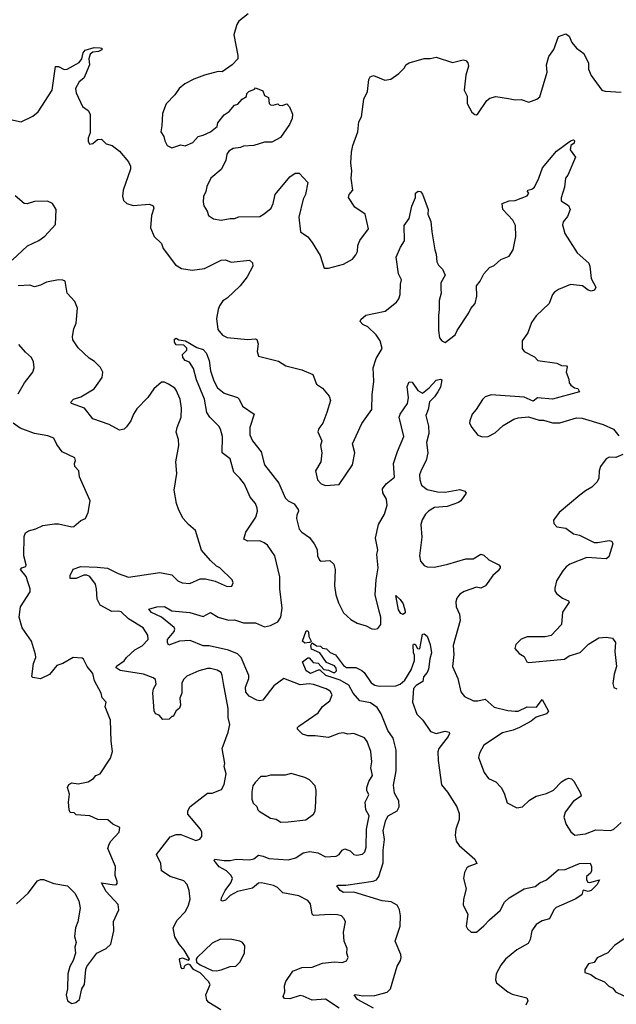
# Model space of a CAD drawing. Extents: x 2293139 to 2515392, y 824115 to 1006937.
# Tile 215 of 256: x 2337246 to 2341242, y 961712 to 968307. Entities that reach past the tile are written whole.
import ezdxf

# ---------------------------------------------------------------- set-up
doc = ezdxf.new("R2010")
doc.units = 0

msp = doc.modelspace()

# ---------------------------------------------------------------- linework, layer by layer
at = {"layer": '0CON10XD'}
for points in [[(2338777.5, 968345), (2338714.1, 968295.9), (2338700, 968275), (2338680, 968205), (2338693.6, 968136.4), (2338707.7, 968067.7), (2338706.1, 968043.9), (2338670, 968005), (2338601.7, 967958.3), (2338575, 967958.8), (2338485, 967934.4), (2338412.8, 967907.2), (2338353.3, 967876.7), (2338313.8, 967845), (2338285, 967803.8), (2338227.7, 967742.3), (2338201.7, 967678.3), (2338198.8, 967595), (2338191.2, 967555), (2338210.8, 967525), (2338218, 967495), (2338234.3, 967464.3), (2338265, 967448.8), (2338325, 967468), (2338355, 967461.2), (2338406.7, 967485), (2338442.5, 967525), (2338475, 967532.5), (2338523.6, 967556.4), (2338569.3, 967590.7), (2338573.3, 967615), (2338615, 967670), (2338648.3, 967691.7), (2338685, 967733.3), (2338708.3, 967741.7), (2338736.1, 967773.9), (2338765, 967792.5), (2338768.3, 967811.7), (2338780, 967825), (2338818.3, 967841.7), (2338825, 967850), (2338875, 967830), (2338885, 967800), (2338912.5, 967785), (2338917.5, 967745), (2338926.4, 967736.4), (2338945, 967733.8), (2338975, 967742.5), (2338985, 967733.8), (2339005, 967731.2), (2339035, 967742.5), (2339053.9, 967723.9), (2339073, 967673), (2339072, 967645), (2339053.3, 967605), (2338992.3, 967517.7), (2338935, 967486.7), (2338885, 967485.8), (2338815, 967464.3), (2338745, 967460), (2338725, 967450), (2338675, 967444.3), (2338647.5, 967425), (2338632.9, 967405), (2338626.4, 967363.6), (2338595.8, 967304.2), (2338526, 967245), (2338500, 967190), (2338493.8, 967155), (2338477.7, 967122.3), (2338474, 967085), (2338480.5, 967060.5), (2338502.5, 967025), (2338510, 966995), (2338545, 966972), (2338595, 966964), (2338655, 966976), (2338685, 966974), (2338715, 966985.7), (2338855, 966988.8), (2338884.3, 967005.7), (2338930, 967045), (2338944.3, 967075.7), (2338957.5, 967135), (2339055.8, 967254.2), (2339091.2, 967278.8), (2339118.8, 967278.8), (2339176.1, 967216.1), (2339160, 967135), (2339144, 967105), (2339115.7, 966985), (2339126.7, 966885), (2339175, 966852), (2339204.2, 966815), (2339257.7, 966727.7), (2339285, 966642.5), (2339315, 966643.3), (2339415, 966670), (2339475, 966703.3), (2339497.3, 966732.7), (2339508.8, 966755), (2339511.2, 966795), (2339525, 966827.5), (2339582, 966905), (2339559.2, 967005), (2339491.1, 967051.1), (2339448.6, 967115), (2339452, 967135), (2339478, 967165), (2339466, 967245), (2339471.4, 967295), (2339463.2, 967346.8), (2339468.3, 967418.3), (2339478.1, 967465), (2339511.4, 967555), (2339517.7, 967622.3), (2339536.2, 967655), (2339552, 967775), (2339576.7, 967825), (2339585.8, 967905), (2339594, 967925), (2339615, 967933.8), (2339691.2, 967901.2), (2339731.7, 967908.3), (2339785, 967946), (2339823.3, 967985), (2339832.5, 968005), (2339855, 968018.8), (2339955, 968046.7), (2339995, 968046.2), (2340035, 968056.7), (2340145, 968020), (2340217, 968037), (2340235, 968032.5), (2340247.7, 968017.7), (2340252, 967995), (2340234.4, 967935), (2340224.2, 967835), (2340243.8, 967795), (2340244, 967745), (2340275, 967687.5), (2340295, 967672.5), (2340305, 967670), (2340315, 967676.7), (2340375.5, 967764.5), (2340395, 967780), (2340435, 967791.4), (2340520.3, 967779.7), (2340565, 967770.8), (2340605, 967772.9), (2340655.7, 967754.3), (2340710, 967775), (2340729.5, 967790.5), (2340779.4, 967955), (2340773.8, 968005), (2340790.5, 968059.5), (2340823.8, 968106.2), (2340855, 968193.8), (2340905, 968211.2), (2340926.8, 968196.8), (2340944.3, 968155), (2340975, 968116), (2341025, 968080), (2341057.2, 968015), (2341056.7, 967975), (2341075, 967933.1), (2341145, 967834), (2341167.7, 967827.7), (2341275, 967821.4)], [(2337185, 967637.5), (2337255, 967623.3), (2337335, 967660), (2337370.5, 967689.5), (2337463.3, 967835), (2337486.4, 967993.6), (2337505, 967994.2), (2337545, 967973.1), (2337564.3, 967975.7), (2337645, 968020), (2337662.5, 968045), (2337671.1, 968085), (2337685, 968101.9), (2337745, 968120.6), (2337785, 968118.6), (2337796.7, 968115), (2337796.2, 968105), (2337775, 968093.3), (2337735, 968090), (2337718, 968075), (2337708.8, 968045), (2337714.3, 968005), (2337685.5, 967934.5), (2337675, 967916), (2337645, 967891.2), (2337620, 967845), (2337625, 967817.5), (2337667.5, 967725), (2337705, 967698.8), (2337717.5, 967675), (2337718.3, 967548.3)], [(2337718.3, 967548.3), (2337703.9, 967513.9), (2337703.9, 967493.9), (2337713.6, 967473.6), (2337735, 967477.5), (2337766.4, 967503.6), (2337795, 967506.2), (2337825.7, 967475.7), (2337865, 967464), (2337915.5, 967425.5), (2337974, 967355), (2337988.8, 967325), (2337989.2, 967305), (2337938.6, 967165), (2337934.4, 967125), (2337941.4, 967095), (2337963.8, 967075), (2338005, 967062.5), (2338115, 967070), (2338140.5, 967060.5), (2338144.4, 967045), (2338128.5, 966995), (2338122.7, 966912.7), (2338146, 966855), (2338195, 966806.7), (2338207.5, 966775), (2338289.2, 966665), (2338329.7, 966639.7), (2338400.9, 966629.1), (2338485, 966640), (2338595, 966695.6), (2338625, 966698.1), (2338663.3, 966683.3), (2338785, 966696), (2338805, 966677.5), (2338806.9, 966655), (2338769.2, 966585), (2338722.5, 966525), (2338635, 966442), (2338606.5, 966423.5), (2338585, 966390), (2338574.6, 966365), (2338564.6, 966305.4), (2338572.4, 966232.4), (2338605, 966193.8), (2338635, 966178.6), (2338775, 966165.6), (2338825, 966170), (2338834.2, 966164.2), (2338843.1, 966135), (2338837.5, 966085), (2338845, 966053.3), (2338978.6, 966018.6), (2339028.3, 965988.3), (2339135, 965960.8), (2339210.3, 965930.3), (2339233.8, 965865), (2339275, 965838.8), (2339319.2, 965785), (2339327.1, 965755), (2339304.4, 965675.6), (2339275.7, 965604.3), (2339250.5, 965569.5), (2339244.1, 965545.9), (2339268.8, 965485), (2339261.2, 965455), (2339268.8, 965405), (2339263.8, 965345), (2339228, 965285), (2339240, 965225), (2339265, 965198.8), (2339295, 965186.2), (2339385, 965193.3), (2339476.2, 965325), (2339490, 965405), (2339476.2, 965465), (2339538.8, 965601.2), (2339604.3, 965695), (2339607.1, 965795), (2339618, 965885), (2339614.4, 965975), (2339632.8, 966037.2), (2339673.8, 966105), (2339661.2, 966155), (2339633.8, 966195), (2339579.1, 966249.1), (2339543.8, 966265), (2339526.2, 966285), (2339530.5, 966299.5), (2339565, 966328), (2339695, 966353.8), (2339770, 966415), (2339785, 966437.5), (2339794.2, 966465), (2339795.8, 966535), (2339804, 966565), (2339784.5, 966604.5), (2339768.1, 966715), (2339797.1, 966782.9), (2339822.9, 966825), (2339822.1, 966927.9), (2339854.2, 966975), (2339871.7, 967058.3), (2339896.7, 967115), (2339897.5, 967145), (2339915, 967157.5), (2339930, 967155), (2339945, 967137.5), (2339981.2, 967035), (2339980.8, 967005), (2340000.5, 966955), (2340005.7, 966885), (2340026, 966765), (2340036.1, 966736.1), (2340039.2, 966685), (2340051.7, 966661.7), (2340079.2, 966635), (2340095.7, 966595), (2340066.4, 966543.6), (2340067.8, 966505), (2340068.9, 966475), (2340055.6, 966425), (2340056.7, 966365), (2340050.5, 966325), (2340050.6, 966225), (2340058, 966175), (2340073.3, 966155), (2340095, 966143.8), (2340163.3, 966195), (2340176, 966225), (2340255, 966343.8), (2340267.9, 966372.1), (2340296, 966405), (2340308, 966455), (2340306.2, 966525), (2340330.8, 966555), (2340355.9, 966604.1), (2340394.1, 966645.9), (2340425, 966660), (2340469.3, 966700.7), (2340525, 966722.5), (2340550.8, 966765), (2340570, 966855), (2340567.6, 966927.6), (2340548.8, 966965), (2340482.5, 967035), (2340477.5, 967075), (2340525, 967093.8), (2340565, 967096.2), (2340645, 967126.7), (2340656.2, 967145), (2340647.5, 967155), (2340650, 967165), (2340677.6, 967172.4), (2340695.5, 967184.5), (2340722.9, 967245), (2340747.5, 967315), (2340842.7, 967425), (2340935, 967495.8), (2340955, 967502.5), (2340962.5, 967495), (2340959.3, 967480.7), (2340936.7, 967463.3), (2340932.5, 967435), (2340970, 967385), (2340918, 967265), (2340901.2, 967245), (2340895.8, 967185), (2340873, 967113), (2340873.9, 967093.9), (2340922.1, 967062.1), (2340932.5, 967035), (2340915, 966987.5), (2340887.3, 966952.7), (2340881.7, 966931.7), (2340898.6, 966875), (2340980, 966745), (2341057.5, 966675), (2341065.6, 966655), (2341073, 966573), (2341106.2, 966515), (2341096.7, 966495), (2341075, 966487.5), (2341055, 966494), (2341015, 966523.3), (2340935, 966533.3), (2340855, 966500), (2340827.9, 966482.1), (2340814.7, 966465.3), (2340793.3, 966405), (2340705, 966322.9), (2340675, 966278), (2340649.7, 966210.3), (2340611.4, 966155), (2340611.4, 966105), (2340625, 966084), (2340695, 966048.8), (2340717.5, 966025), (2340845, 966007.1), (2340875, 965991.4), (2340908.3, 965988.3), (2340912.5, 965982.5), (2340906.7, 965945), (2340925, 965900), (2340926.7, 965875), (2340938.3, 965858.3), (2340961.7, 965841.7), (2340985, 965836.7), (2340996.1, 965813.9), (2340815, 965765.6), (2340715, 965773.8), (2340685, 965751.2), (2340625, 965778), (2340405, 965794.2), (2340365, 965780), (2340345, 965763.8), (2340304.3, 965695.7), (2340276.2, 965665), (2340260.8, 965619.2), (2340258.8, 965605), (2340273.8, 965575), (2340314.3, 965524.3), (2340345, 965512), (2340385, 965516), (2340431.3, 965538.7), (2340485, 965588), (2340555, 965630.8), (2340585, 965640.8), (2340655, 965645.8), (2340725, 965623.3), (2340755, 965623.3), (2340815, 965606.7), (2340865, 965606.7), (2340975, 965640), (2341013, 965637), (2341155, 965594.2), (2341223, 965563), (2341259.1, 965519.1)], [(2337195, 966695.5), (2337297.4, 966792.6), (2337375, 966828.6), (2337415, 966855.7), (2337486, 966935), (2337491.2, 967035), (2337466.6, 967076.6), (2337431.7, 967091.7), (2337345, 967088.5), (2337295, 967073.5), (2337275, 967075.6), (2337215, 967126.2)], [(2338593.8, 961673.8), (2338513.7, 961723.7), (2338499.4, 961739.4), (2338493.1, 961775), (2338521.1, 961845), (2338510.4, 961865), (2338455, 961923.6), (2338410, 961945), (2338387, 961977), (2338375, 961981.2), (2338355.9, 961974.1), (2338346.7, 961965), (2338345, 961952.5), (2338335, 961950), (2338328.3, 961958.3), (2338317.5, 962012.5), (2338320.7, 962019.3), (2338337, 962023), (2338375, 962007.5), (2338382.5, 962015), (2338348, 962075), (2338315, 962113.8), (2338284.4, 962164.4), (2338274.2, 962225), (2338301.9, 962275), (2338356.1, 962333.9), (2338377.8, 962375), (2338387.1, 962415), (2338381.2, 962475), (2338367.8, 962515), (2338345, 962539.4), (2338255, 962568.9), (2338196.2, 962605), (2338192.5, 962655), (2338162.5, 962715), (2338255, 962834.3), (2338295, 962848.9), (2338325, 962848.9), (2338425, 962810), (2338451.7, 962818.3), (2338465.3, 962834.7), (2338466.5, 962865), (2338456.9, 962885), (2338372.5, 962985), (2338371.4, 963005), (2338386.2, 963033.8), (2338504.3, 963125.7), (2338535, 963126), (2338598.3, 963151.7), (2338616.7, 963185), (2338630, 963255), (2338616.4, 963303.6), (2338620, 963325), (2338602, 963425), (2338643.3, 963535), (2338652.9, 963585), (2338643.2, 963633.2), (2338642.6, 963692.6), (2338611.1, 963861.1), (2338603.1, 963915), (2338594.5, 963934.5), (2338569.6, 963949.6), (2338525, 963961.1), (2338505, 963961.8), (2338446.7, 963945), (2338365, 963909.2), (2338345, 963890), (2338332.2, 963865), (2338332.5, 963795), (2338318.3, 963761.7), (2338323.8, 963715), (2338316.2, 963695), (2338293.3, 963676.7), (2338275, 963640), (2338265, 963640), (2338248.3, 963621.7), (2338205, 963620), (2338179.3, 963649.3), (2338155, 963657.5), (2338147, 963677), (2338137.5, 963797.5), (2338143.3, 963825), (2338159.4, 963855), (2338156.6, 963886.6), (2338139.1, 963899.1), (2338075, 963922.1), (2337918, 963948), (2337891.4, 963965), (2337895, 963977.5), (2337945, 964012), (2337961.2, 964035), (2338018.1, 964085), (2338066.4, 964113.6), (2338106.7, 964155), (2338104.4, 964185), (2338073.3, 964233.3), (2337974.7, 964294.7), (2337925, 964340), (2337905, 964345.7), (2337863.6, 964343.6), (2337785, 964386.2), (2337765.7, 964425), (2337761.5, 964495), (2337753.5, 964525), (2337715, 964576.5), (2337695.2, 964585.2), (2337675, 964585.3), (2337625, 964564.7), (2337584.4, 964564.4), (2337583.4, 964585), (2337604.6, 964625.4), (2337655, 964643.1), (2337765, 964640.7), (2337835, 964632.1), (2337905, 964597.7), (2337975, 964572.3), (2338185, 964604.4), (2338265, 964587.5), (2338305, 964547.1), (2338335, 964534.3), (2338385, 964530.8), (2338455, 964561.9), (2338491.7, 964561.7), (2338555, 964546), (2338635, 964510), (2338666.4, 964513.6), (2338676.7, 964535), (2338670, 964555), (2338585.7, 964635.7), (2338565, 964646.2), (2338523.4, 964683.4), (2338463.7, 964753.7), (2338423.3, 964885), (2338376.2, 964925), (2338341.2, 964965), (2338310.9, 965020.9), (2338296.6, 965066.6), (2338281.5, 965155), (2338297.9, 965267.9), (2338291.9, 965345), (2338312.5, 965455), (2338309.2, 965495), (2338294.2, 965545), (2338300, 965575), (2338328, 965645), (2338330, 965705), (2338321.1, 965765), (2338295, 965826.2), (2338285, 965839.2), (2338242.5, 965865), (2338215, 965878.8), (2338195, 965878.8), (2338143.8, 965835), (2338103.4, 965776.6), (2338029.8, 965700.2), (2338008.1, 965665), (2337990.9, 965619.1), (2337960.5, 965579.5), (2337945, 965563.8), (2337915, 965558), (2337845, 965594.2), (2337735, 965633.8), (2337680, 965705), (2337592.5, 965735), (2337587.5, 965745), (2337607.5, 965765), (2337655, 965780.8), (2337744.2, 965835), (2337799.3, 965910.7), (2337802.5, 965945), (2337786.5, 965976.5), (2337747.4, 966017.4), (2337710.5, 966040.5), (2337638.6, 966108.6), (2337602.2, 966162.2), (2337599.1, 966185), (2337608.5, 966235), (2337623.8, 966275), (2337633.1, 966375), (2337615, 966420), (2337564.4, 966475), (2337551.2, 966555), (2337535, 966562.5), (2337505, 966564.3), (2337425, 966548), (2337385, 966528), (2337345, 966517.5), (2337315, 966528.8), (2337235, 966523.8)], [(2339385, 961686.2), (2339295, 961745.7), (2339205, 961740), (2339145, 961767.1), (2339125, 961770), (2339055, 961748.6), (2339020, 961750), (2339011.2, 961765), (2339022, 961795), (2339019.5, 961835), (2339029.4, 961865), (2339075.7, 961934.3), (2339135, 961957.8), (2339205, 961960.9), (2339275, 961986.7), (2339355, 961997.1), (2339405, 961990.8), (2339435, 962003.8), (2339446.2, 962025), (2339438, 962055), (2339440, 962085), (2339419.2, 962135), (2339414.1, 962195.9), (2339428.8, 962265), (2339420, 962285), (2339401.2, 962305), (2339375, 962312.2), (2339325, 962313.5), (2339215, 962305.7), (2339205.6, 962315.6), (2339193.8, 962385), (2339176.4, 962406.4), (2339115, 962437.8), (2339009.1, 962459.1), (2338972.9, 962495), (2338946.8, 962506.8), (2338865, 962524.6), (2338846.7, 962523.3), (2338805, 962490.6), (2338705, 962466.7), (2338655, 962440.6), (2338625, 962410), (2338605, 962402), (2338596.1, 962406.1), (2338596.9, 962425), (2338621.5, 962475), (2338660, 962525), (2338672, 962555), (2338662.5, 962575), (2338630.6, 962605), (2338582.3, 962632.3), (2338548.8, 962675), (2338552.5, 962685), (2338615, 962675.5), (2338655, 962675.6), (2338695, 962684.5), (2338785, 962679.6), (2338813.8, 962686.2), (2338845, 962710), (2338876, 962704), (2338915, 962688.1), (2339045, 962680), (2339096, 962694), (2339145, 962725.6), (2339190, 962735), (2339244.2, 962725.8), (2339295, 962700), (2339366.7, 962705), (2339385.5, 962714.5), (2339407.1, 962745), (2339425, 962752.7), (2339458.7, 962738.7), (2339485, 962715.8), (2339505, 962710.8), (2339542.1, 962717.9), (2339557.8, 962732.2), (2339566.6, 962763.4), (2339568.2, 962885), (2339586.2, 962975), (2339564.7, 963015), (2339559.1, 963065), (2339584.4, 963115), (2339570.6, 963145), (2339571.5, 963165), (2339585.5, 963205), (2339609.1, 963245), (2339597.5, 963295), (2339604.4, 963335), (2339598.9, 963405), (2339572.7, 963472.7), (2339555, 963496), (2339485, 963526.2), (2339445, 963520.6), (2339415, 963530), (2339384.7, 963525.3), (2339315, 963499.4), (2339225, 963511.1), (2339175, 963510.5), (2339141.3, 963521.3), (2339106.2, 963555), (2339106.2, 963565), (2339115, 963573.8), (2339245, 963663.1), (2339275, 963705.6), (2339324.2, 963745), (2339338.1, 963785), (2339325, 963810), (2339298.8, 963825), (2339215, 963853.3), (2339185, 963857.9), (2339125, 963850.8), (2339015, 963893.1), (2338947.8, 963845), (2338875, 963748.1), (2338855.5, 963744.5), (2338835, 963750), (2338782.5, 963775), (2338761.7, 963801.7), (2338758.5, 963835), (2338780, 963895), (2338780.4, 963915), (2338729.7, 964035), (2338705, 964060.3), (2338645, 964083.2), (2338515, 964112.7), (2338475, 964113.3), (2338388.7, 964148.7), (2338316.2, 964143.8), (2338245, 964116.9), (2338235, 964133.3), (2338237.1, 964155), (2338280.2, 964209.8), (2338284.5, 964225), (2338280.5, 964235), (2338194.8, 964304.8), (2338130, 964335), (2338111.7, 964358.3), (2338165, 964373.5), (2338215.9, 964375.9), (2338265, 964346.7), (2338385, 964337.1), (2338475, 964310), (2338525, 964335.4), (2338575, 964305.3), (2338644.8, 964284.8), (2338685, 964286.6), (2338745, 964266.7), (2338825, 964265.9), (2338885, 964240), (2338925, 964249.2), (2338976.2, 964273.8), (2338994.3, 964305), (2339003.3, 964365), (2338988.9, 964495), (2338988.8, 964575), (2338954.6, 964714.6), (2338905, 964788), (2338883.4, 964803.4), (2338855, 964815.6), (2338775, 964813.1), (2338748.3, 964828.3), (2338760.6, 964875), (2338827.1, 964975), (2338840, 965015), (2338837.7, 965035), (2338825, 965067.1), (2338789.3, 965109.3), (2338751.1, 965195), (2338721.2, 965235), (2338680.7, 965275), (2338656.2, 965366.2), (2338602, 965405), (2338604.4, 965515), (2338590.6, 965565), (2338579.2, 965585), (2338519.6, 965645), (2338500.3, 965675), (2338484.7, 965765), (2338430, 965895), (2338410.6, 965970.6), (2338382.7, 966012.7), (2338354.2, 966025), (2338338.6, 966045), (2338336, 966065), (2338365, 966092.5), (2338365.9, 966105.9), (2338345, 966126.7), (2338295, 966130), (2338283.9, 966146.1), (2338283.3, 966166.7), (2338295, 966172.5), (2338312, 966162), (2338357.5, 966155), (2338431.7, 966111.7), (2338475, 966098.2), (2338495.3, 966075), (2338516.2, 966025), (2338523.3, 965955), (2338546.7, 965886.7), (2338571.8, 965841.8), (2338615.3, 965805.3), (2338705, 965776), (2338715.8, 965765), (2338737.4, 965717.4), (2338816.2, 965665), (2338788.1, 965575), (2338788.5, 965525), (2338805, 965485.8), (2338863.2, 965413.2), (2338886.5, 965325), (2338981.5, 965201.5), (2339023.6, 965103.6), (2339044.7, 965084.7), (2339084.2, 965065), (2339111.2, 965025), (2339113.8, 965015), (2339102.4, 964987.6), (2339101.1, 964965), (2339118.9, 964895), (2339135.6, 964875), (2339187.4, 964837.4), (2339219.2, 964795), (2339238.3, 964758.3), (2339241.2, 964715), (2339255, 964687.5), (2339265, 964680.9), (2339323.6, 964683.6), (2339350.8, 964660.8), (2339360.3, 964625), (2339354.7, 964514.7), (2339364.7, 964454.7), (2339381.5, 964401.5), (2339415, 964334), (2339465, 964288.6), (2339505.5, 964265.5), (2339566.6, 964246.6), (2339605, 964226), (2339625, 964224), (2339645, 964230), (2339664.2, 964255.8), (2339666.2, 964305), (2339655, 964344), (2339628.1, 964455), (2339633.5, 964555), (2339647.9, 964635), (2339637.8, 964725), (2339644.1, 964755), (2339630, 964835), (2339648.6, 964925), (2339688.9, 964995), (2339706.5, 965055), (2339703.8, 965095), (2339678.2, 965138.2), (2339675.6, 965165), (2339701.7, 965198.3), (2339756.8, 965243.2), (2339749.8, 965335), (2339776.3, 965415), (2339819.4, 965515), (2339788.8, 965645), (2339795.5, 965665), (2339844.6, 965735.4), (2339849.4, 965775), (2339840.9, 965849.1), (2339855, 965880), (2339875, 965878.8), (2339913, 965823), (2339945, 965806), (2339988.5, 965841.5), (2340035, 965892.7), (2340065, 965899.2), (2340073.3, 965895), (2340064, 965845), (2340047.5, 965815), (2340025, 965781.2), (2339991.9, 965748.1), (2339982.5, 965695), (2339967.1, 965655), (2339983.8, 965585), (2339987.1, 965535), (2339970.6, 965475), (2339980.9, 965405), (2339969.6, 965355), (2339937.3, 965295), (2339925, 965257.5), (2339925.5, 965225), (2339938.5, 965188.5), (2339975, 965159.5), (2340045, 965143.5), (2340096.8, 965143.2), (2340195, 965160), (2340228.3, 965148.3), (2340236.2, 965136.2), (2340200, 965085), (2340185, 965073.8), (2340110, 965045), (2340025, 965038.9), (2339984.7, 965015.3), (2339963.6, 964995), (2339942.6, 964957.4), (2339933.3, 964925), (2339939.8, 964840.2), (2339924.4, 964715), (2339930.9, 964680.9), (2339955, 964651.2), (2339975, 964642.5), (2340025, 964640), (2340115, 964659.6), (2340235, 964695.6), (2340284.5, 964695.5), (2340335, 964727.5), (2340355, 964719.2), (2340387.9, 964687.9), (2340455.5, 964655.5), (2340464, 964645), (2340464, 964635), (2340450.5, 964615), (2340414.5, 964585), (2340365.6, 964514.4), (2340335, 964500), (2340305, 964506.2), (2340223.8, 964476.2), (2340195, 964459.2), (2340175, 964431.2), (2340167.7, 964407.7), (2340169.4, 964375), (2340191.1, 964325), (2340196.6, 964283.4), (2340150.4, 964115), (2340153.2, 964055)], [(2337235, 965801.2), (2337279.2, 965875), (2337333.8, 965945), (2337344, 965975), (2337339.2, 966015), (2337326, 966045), (2337285, 966078.8), (2337240.9, 966130.9)], [(2337224.3, 962385), (2337302.8, 962457.2), (2337365, 962538.8), (2337385, 962548), (2337405, 962547.5), (2337475, 962521.4), (2337566.7, 962505), (2337615, 962456.7), (2337642.9, 962405), (2337650, 962355), (2337635.6, 962265), (2337620, 962225), (2337612.5, 962165), (2337624, 962125), (2337616.1, 962093.9), (2337618.8, 962055), (2337603.9, 962006.1), (2337582.5, 961965), (2337569.2, 961915), (2337566, 961815), (2337556.7, 961775), (2337566.7, 961735), (2337595, 961716.7), (2337622.5, 961725), (2337645.9, 961744.1), (2337662.5, 961815), (2337679.2, 961845), (2337688, 961945), (2337696, 961965), (2337763.8, 962055), (2337826.2, 962085), (2337855.6, 962114.4), (2337876.7, 962205), (2337873.4, 962266.6), (2337895.6, 962315), (2337909.5, 962345), (2337905, 962380.6), (2337825, 962466.4), (2337794.2, 962525), (2337878.7, 962511.3), (2337895, 962514.2), (2337898.5, 962521.5), (2337899.4, 962535), (2337885.6, 962575), (2337888.5, 962635), (2337836.7, 962755), (2337844.5, 962785.5), (2337857.5, 962805), (2337913.3, 962865), (2337917.5, 962895), (2337869.2, 962919.2), (2337837, 962947), (2337769.2, 962949.2), (2337715, 962973.8), (2337625, 962980), (2337610, 962995), (2337585, 962997.5), (2337576.7, 963015), (2337572.5, 963065), (2337578.8, 963118.8), (2337566.2, 963165), (2337575, 963183.3), (2337595, 963196.2), (2337638, 963188), (2337705, 963202), (2337740, 963225), (2337755, 963243.3), (2337784.1, 963255.9), (2337855, 963360), (2337868, 963405), (2337858, 963475), (2337854.2, 963615), (2337818, 963705), (2337826.2, 963735), (2337798, 963765), (2337791.1, 963795), (2337748, 963878), (2337735, 963927.5), (2337697.8, 963975), (2337674.2, 964024.2), (2337665, 964031.2), (2337605, 964034), (2337535, 963994), (2337495, 963981.2), (2337445, 963920), (2337385, 963892.5), (2337335, 963900), (2337326.7, 963906.7), (2337339.2, 963995), (2337354.2, 964035), (2337351.1, 964055), (2337324.4, 964145), (2337262.5, 964232.5), (2337241.4, 964305), (2337252, 964375), (2337316, 964475), (2337316.2, 964495), (2337303.8, 964533.8), (2337288.3, 964578.3), (2337252.5, 964625), (2337260, 964635), (2337286.1, 964643.9), (2337290, 964655), (2337274.3, 964715), (2337276, 964845), (2337285, 964870), (2337305, 964883.3), (2337355, 964896), (2337402, 964918), (2337478.9, 964931.1), (2337505, 964930.5), (2337595, 964910), (2337607.7, 964912.3), (2337655, 964952.5), (2337686.7, 964965), (2337703.8, 965005), (2337718.8, 965085), (2337646.2, 965245), (2337642.5, 965285), (2337616.2, 965315), (2337614, 965335), (2337620, 965355), (2337615, 965371.2), (2337531.5, 965411.5), (2337495, 965462), (2337474.5, 965504.5), (2337435, 965520), (2337345.9, 965535.9), (2337250.2, 965570.2), (2337201.2, 965605)], [(2341285.9, 965394.1), (2341240, 965375), (2341195, 965375.7), (2341175, 965366), (2341136.8, 965313.2), (2341128.1, 965285), (2341124.4, 965235), (2341115, 965212), (2341079.2, 965175), (2341035, 965150.6), (2340998.7, 965121.3), (2340858.8, 965005), (2340822.5, 964955), (2340823, 964933), (2340845, 964910), (2340905, 964901.2), (2340955, 964863.8), (2340995, 964854), (2341095, 964805.8), (2341115.6, 964804.4), (2341195, 964818.6), (2341212.5, 964815), (2341220, 964795), (2341191.7, 964708.3), (2341173.9, 964696.1), (2341045, 964704), (2340931.1, 964658.9), (2340907.4, 964642.6), (2340883.7, 964616.3), (2340841.7, 964548.3), (2340831.2, 964498.8), (2340831.7, 964481.7), (2340842.4, 964462.4), (2340881.4, 964431.4), (2340921.2, 964415), (2340925.7, 964405.7), (2340881.8, 964338.2), (2340875, 964256.7), (2340805, 964182.9), (2340765, 964172.5), (2340646.1, 964173.9), (2340605, 964157.5), (2340569.3, 964120.7), (2340562.5, 964095), (2340591.7, 964061.7), (2340625, 964042.5), (2340643.3, 964005), (2340655, 964002), (2340895, 964023.5), (2340926.7, 964045), (2341001.1, 964068.9), (2341056.3, 964123.7), (2341124.4, 964165.6), (2341175, 964171.4), (2341217.5, 964165), (2341235.9, 964135.9), (2341232.5, 964075), (2341244, 963975), (2341227.3, 963922.7), (2341219.5, 963859.5), (2341225, 963833.3), (2341245, 963824)], [(2339815, 964322.2), (2339800.1, 964330.1), (2339783.4, 964355), (2339765, 964450), (2339795, 964424), (2339814.4, 964395), (2339828.5, 964345), (2339827.1, 964332.9), (2339815, 964322.2)], [(2339615, 961686.7), (2339509.5, 961745), (2339486.2, 961775), (2339495, 961778.5), (2339545, 961767.8), (2339625, 961771.8), (2339706.9, 961793.1), (2339730.8, 961815), (2339773.4, 961966.6), (2339796.7, 962005), (2339801.9, 962025), (2339800, 962045), (2339761.9, 962135), (2339794.4, 962235), (2339796.5, 962305), (2339790.4, 962345), (2339775, 962375.5), (2339735, 962398.5), (2339675, 962405.4), (2339485, 962462.2), (2339415, 962461.2), (2339393.1, 962475), (2339371.2, 962505), (2339379.3, 962510.7), (2339430.9, 962509.1), (2339613.9, 962536.1), (2339635, 962545.6), (2339652.4, 962567.6), (2339680.4, 962659.6), (2339680.6, 962745), (2339688.7, 962815), (2339681.6, 962875), (2339697.6, 962945), (2339715, 962973.3), (2339773.4, 963006.6), (2339787.5, 963035), (2339785.8, 963074.2), (2339756.4, 963125), (2339749.5, 963179.5), (2339767.5, 963275), (2339768.3, 963415), (2339747.1, 963495), (2339713, 963545), (2339668, 963658), (2339640.1, 963700.1), (2339595, 963732.1), (2339525, 963744.2), (2339480, 963795), (2339450, 963850), (2339392.7, 963882.7), (2339345, 963898.2), (2339295.7, 963915), (2339259.5, 963949.5), (2339245, 963949.2), (2339195, 963928.5), (2339165.8, 963945), (2339140, 964005), (2339175, 964032.5), (2339185, 964032.5), (2339212, 964002), (2339245, 963997.5), (2339283.6, 963953.6), (2339315, 963948.8), (2339345, 963934.2), (2339357.5, 963935), (2339367.1, 963945), (2339365, 963963.3), (2339355, 963979.2), (2339300.9, 964000.9), (2339256.1, 964066.1), (2339200, 964090), (2339195.5, 964114.5), (2339205, 964132), (2339235, 964112.9), (2339260, 964110), (2339275, 964096.2), (2339301.9, 964091.9), (2339325, 964069.2), (2339362, 964052), (2339415, 963981.1), (2339435, 963967.1), (2339496.9, 963966.9), (2339538.3, 963948.3), (2339553.8, 963935), (2339601.4, 963865), (2339625, 963849.5), (2339655, 963842.2), (2339765, 963844.2), (2339794.6, 963855.4), (2339825, 963881.9), (2339868.3, 963951.7), (2339889.5, 964015), (2339890.2, 964049.8), (2339884.2, 964065.8), (2339882, 964118), (2339885, 964123.8), (2339895, 964123.8), (2339910, 964095), (2339926.4, 964093.6), (2339945, 964190), (2339955, 964192.5), (2339975, 964177.5), (2339995, 964122.5), (2340004.5, 964065), (2339992.5, 964025), (2339985, 963957.5), (2339975, 963933.3), (2339950, 963905), (2339945.8, 963875), (2339902.4, 963847.6), (2339884, 963826), (2339876.9, 963735), (2339905.6, 963655.6), (2339945.6, 963615.6), (2339998, 963538), (2340035, 963526.2), (2340095, 963541.1), (2340123.9, 963533.9), (2340126, 963525), (2340116, 963505), (2340052.5, 963425), (2340047.3, 963402.7), (2340048.5, 963345), (2340072.4, 963182.4), (2340112.2, 963132.2), (2340174.4, 963035), (2340190.3, 962990.3), (2340188.9, 962948.9), (2340166.4, 962885), (2340163.3, 962845), (2340169.4, 962805), (2340189.2, 962775), (2340293.8, 962685), (2340308.8, 962655), (2340255, 962635.6), (2340241.4, 962625), (2340225.6, 962595), (2340218.9, 962555), (2340235.8, 962485), (2340217.8, 962415), (2340215.7, 962375), (2340247.1, 962315), (2340236, 962235), (2340245, 962217.5), (2340270, 962195), (2340305, 962194.2), (2340355, 962237.5), (2340392, 962278), (2340465, 962340), (2340493.1, 962396.9), (2340525, 962425.9), (2340625, 962485.8), (2340699.1, 962500.9), (2340730, 962525), (2340775, 962546.4), (2340855, 962613.8), (2340895, 962613.3), (2340927.5, 962625), (2340995.8, 962655.8), (2341066.2, 962656.2), (2341075.9, 962635.9), (2341076.2, 962605), (2341069.5, 962590.5), (2341041.7, 962568.3), (2341042.5, 962545), (2341050.7, 962530.7), (2341065, 962526.7), (2341130, 962545), (2341113.8, 962515), (2341075, 962474.3), (2341055, 962468), (2341023.3, 962476.7), (2341017.5, 962472.5), (2341012.5, 962445), (2340967.5, 962415), (2340839.8, 962360.2), (2340824.4, 962345), (2340796, 962285), (2340745, 962271.2), (2340705, 962247.3), (2340676.5, 962205), (2340665.5, 962145), (2340650.9, 962119.1), (2340575, 962077.8), (2340499.2, 962015), (2340468.5, 961975), (2340436.7, 961915), (2340432.5, 961875), (2340440.8, 961855), (2340515, 961795.7), (2340545, 961778.9), (2340643.3, 961755), (2340649.2, 961735), (2340637, 961707)], [(2339155, 964131.8), (2339140.4, 964145), (2339165, 964214.2), (2339175, 964214), (2339180.6, 964205), (2339183.5, 964175), (2339197.5, 964145), (2339194.2, 964135.8), (2339185, 964134.4), (2339155, 964131.8)], [(2340153.2, 964055), (2340146.2, 963975), (2340181.2, 963895), (2340200, 963805), (2340224.5, 963774.5), (2340285, 963744.4), (2340315, 963744.4), (2340365, 963755.6), (2340425, 963702.7), (2340515, 963679.1), (2340565, 963674.6), (2340585, 963675.6), (2340645, 963703.6), (2340706.9, 963703.1), (2340745, 963752.5), (2340787.1, 963675), (2340775, 963658.1), (2340705, 963635.7), (2340672.1, 963607.9), (2340593.9, 963566.1), (2340551.7, 963548.3), (2340479.6, 963530.4), (2340355, 963448), (2340326, 963395), (2340320, 963365), (2340356.2, 963265), (2340386.2, 963225), (2340435, 963202), (2340472, 963165), (2340492, 963125), (2340510.5, 963060.5), (2340575, 963028.8), (2340615, 963033.8), (2340660.6, 963079.4), (2340705, 963105.6), (2340775, 963123.1), (2340822.8, 963147.2), (2340875, 963201.2), (2340905, 963220), (2340925, 963226.2), (2340942.3, 963222.3), (2340957, 963207), (2341003.3, 963125), (2341006.2, 963105), (2340955, 963073.3), (2340900.3, 962999.7), (2340890, 962965), (2340905.8, 962915.8), (2340937.7, 962867.7), (2340964.3, 962844.3), (2341036.8, 962853.2), (2341105, 962880.6), (2341205, 962875.7), (2341225, 962885.8), (2341275, 962930)], [(2338995, 962930.8), (2339045, 962934.3), (2339163.4, 962946.6), (2339215, 962986.2), (2339224.2, 963005), (2339229.2, 963065), (2339232, 963145), (2339224.2, 963174.2), (2339186.7, 963215), (2339155, 963230.8), (2339065, 963256.7), (2339025, 963246.7), (2338925, 963246.2), (2338895, 963236.7), (2338861.7, 963238.3), (2338822.3, 963197.7), (2338808.8, 963175), (2338800, 963135), (2338801.2, 963085), (2338809.3, 963059.3), (2338835, 963037.5), (2338841.2, 963015), (2338851.2, 963005), (2338925, 962959.4), (2338965, 962950.8), (2338995, 962930.8)], [(2338565, 961936.7), (2338595, 961943.1), (2338655, 961965.8), (2338693.3, 961966.7), (2338720, 961995), (2338752.5, 962055), (2338753, 962103), (2338737.5, 962125), (2338720, 962135), (2338666, 962146), (2338591.7, 962148.3), (2338535, 962120.8), (2338433.8, 962025), (2338428, 962015), (2338431.2, 961995), (2338455.3, 961975.3), (2338535, 961939.1), (2338565, 961936.7)], [(2341301.2, 962155), (2341230, 962105), (2341185, 962056.2), (2341115, 962023.3), (2341095, 961992.5), (2341057, 961983), (2341032.5, 961945), (2341032.5, 961925), (2341071.7, 961911.7), (2341105, 961886.2), (2341162.7, 961862.7), (2341192.7, 961832.7), (2341219.5, 961819.5), (2341237.5, 961795), (2341344.2, 961744.2)]]:
    msp.add_lwpolyline(points, dxfattribs=at)

doc.saveas('drawing.dxf')
